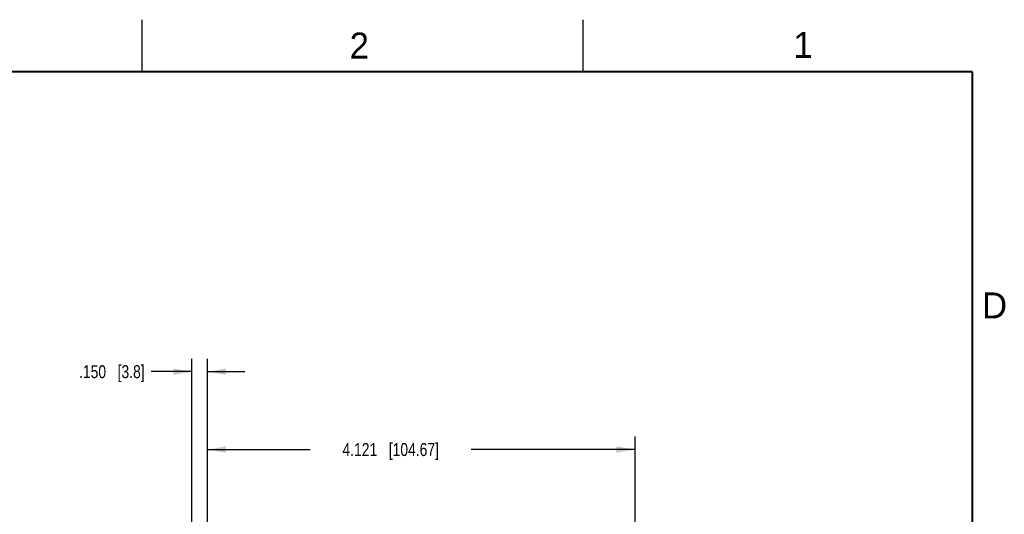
# Model space of a CAD drawing. Header units: inches. Extents: x 0 to 34, y 0 to 22.
# Tile 74 of 74: x 24.3 to 33.8, y 17.2 to 22. Entities that reach past the tile are written whole.
import ezdxf

# ---------------------------------------------------------------- set-up
doc = ezdxf.new("R2010")
doc.units = ezdxf.units.IN
doc.header["$LTSCALE"] = 1.87
doc.header["$MEASUREMENT"] = 0
doc.layers.get('0').update_dxf_attribs({"linetype": 'CONTINUOUS'})
doc.layers.add('DIMENSIONS', color=7, linetype='CONTINUOUS')
doc.styles.get("Standard").update_dxf_attribs({"font": 'txt', "width": 0.8})
doc.styles.add('TEXTSTYLE_2', font='txt')
doc.dimstyles.new('DIMSTYLE_1', dxfattribs={"dimtxt": 0.125, "dimasz": 0.18, "dimexe": 0.125, "dimexo": 0.0625, "dimgap": 0.0625, "dimtad": 0, "dimtih": 1, "dimtoh": 1, "dimdec": 3, "dimzin": 4, "dimdsep": 46, "dimtxsty": 'STANDARD', "dimblk": '_FILLED', "dimblk1": '_FILLED', "dimblk2": '_FILLED', "dimcen": 0.09, "dimadec": 0, "dimazin": 0, "dimtp": 0.001, "dimtm": 0.001, "dimtfac": 1, "dimtdec": 3, "dimtofl": 0, "dimtmove": 0, "dimatfit": 3, "dimldrblk": '_FILLED', "dimfxl": 1, "dimtolj": 1, "dimtzin": 4, "dimarcsym": 0})

# ---------------------------------------------------------------- blocks, each defined once
blk = doc.blocks.new('_FILLED')
at = {"color": 0, "linetype": 'BYBLOCK'}
blk.add_solid([(0, 0), (-1, 0.174), (-1, -0.174)], dxfattribs=at)
blk = doc.blocks.new('*D0')
at = {"layer": 'DIMENSIONS', "color": 2, "linetype": 'CONTINUOUS'}
for p, q in [((26.1321, 16.756), (26.1321, 17.985)), ((30.2528, 16.756), (30.2528, 17.985)), ((26.1321, 17.86), (27.1231, 17.86)), ((30.2528, 17.86), (28.6731, 17.86))]:
    blk.add_line(p, q, dxfattribs=at)
at = {"layer": 'DIMENSIONS', "color": 2, "linetype": 'CONTINUOUS', "xscale": 0.18, "yscale": 0.18, "zscale": 0.18, "rotation": 180}
blk.add_blockref('_FILLED', (26.1321, 17.86), dxfattribs=at)
at = {"layer": 'DIMENSIONS', "color": 2, "linetype": 'CONTINUOUS', "xscale": 0.18, "yscale": 0.18, "zscale": 0.18}
blk.add_blockref('_FILLED', (30.2528, 17.86), dxfattribs=at)
at = {"layer": 'DIMENSIONS', "color": 2, "linetype": 'CONTINUOUS', "insert": (27.8981, 17.9225), "char_height": 0.125, "width": 1.425, "attachment_point": 2, "line_spacing_factor": 0.9}
blk.add_mtext('4.121{\\Ftxt.shx;\\W1.000000;\\H0.125000; }[104.67]', dxfattribs=at)
blk = doc.blocks.new('*D3')
at = {"layer": 'DIMENSIONS', "color": 2, "linetype": 'CONTINUOUS'}
for p, q in [((25.9824, 14.2205), (25.9824, 18.735)), ((26.1321, 16.756), (26.1321, 18.735)), ((25.9824, 18.61), (25.5901, 18.61)), ((26.1321, 18.61), (26.4921, 18.61))]:
    blk.add_line(p, q, dxfattribs=at)
at = {"layer": 'DIMENSIONS', "color": 2, "linetype": 'CONTINUOUS', "xscale": 0.18, "yscale": 0.18, "zscale": 0.18}
blk.add_blockref('_FILLED', (25.9824, 18.61), dxfattribs=at)
at = {"layer": 'DIMENSIONS', "color": 2, "linetype": 'CONTINUOUS', "xscale": 0.18, "yscale": 0.18, "zscale": 0.18, "rotation": 180}
blk.add_blockref('_FILLED', (26.1321, 18.61), dxfattribs=at)
at = {"layer": 'DIMENSIONS', "color": 2, "linetype": 'CONTINUOUS', "insert": (25.5276, 18.6725), "char_height": 0.125, "width": 1.025, "attachment_point": 3, "line_spacing_factor": 0.9}
blk.add_mtext('.150{\\Ftxt.shx;\\W1.000000;\\H0.125000; }[3.8]', dxfattribs=at)

msp = doc.modelspace()

# ---------------------------------------------------------------- linework, layer by layer
at = {"color": 2, "linetype": 'CONTINUOUS'}
for p, q in [((25.5, 22), (25.5, 21.5)), ((29.75, 22), (29.75, 21.5))]:
    msp.add_line(p, q, dxfattribs=at)
at = {"color": 7, "linetype": 'CONTINUOUS', "const_width": 0.02}
for points in [[(33.5, 21.5), (0.5, 21.5)], [(33.5, 0.5), (33.5, 21.5)]]:
    msp.add_lwpolyline(points, dxfattribs=at)

# ---------------------------------------------------------------- texts
at = {"color": 2, "linetype": 'CONTINUOUS', "char_height": 0.25, "width": 0.25, "attachment_point": 1, "line_spacing_factor": 0.9, "style": 'TEXTSTYLE_2'}
for s, insert in [('2', (27.5025, 21.8762)), ('1', (31.7781, 21.8826)), ('D', (33.5947, 19.3736))]:
    msp.add_mtext(s, dxfattribs=dict(at, insert=insert))

# ---------------------------------------------------------------- dimensions: what is measured, and where the dimension line sits
at = {"layer": 'DIMENSIONS', "color": 2, "linetype": 'CONTINUOUS'}
dim = msp.add_linear_dim(base=(26.1321, 18.61), p1=(25.9824, 14.158), p2=(26.1321, 16.6935), dimstyle='DIMSTYLE_1', dxfattribs=at)
dim.commit()
dim.dimension.update_dxf_attribs({"geometry": '*D3', "text_midpoint": (25.0151, 18.61), "dimtype": 160})
dim = msp.add_linear_dim(base=(26.1321, 17.86), p1=(30.2528, 16.6935), p2=(26.1321, 16.6935), angle=180, dimstyle='DIMSTYLE_1', dxfattribs=at)
dim.commit()
dim.dimension.update_dxf_attribs({"geometry": '*D0', "text_midpoint": (27.8981, 17.86), "dimtype": 160})

doc.saveas('drawing.dxf')
